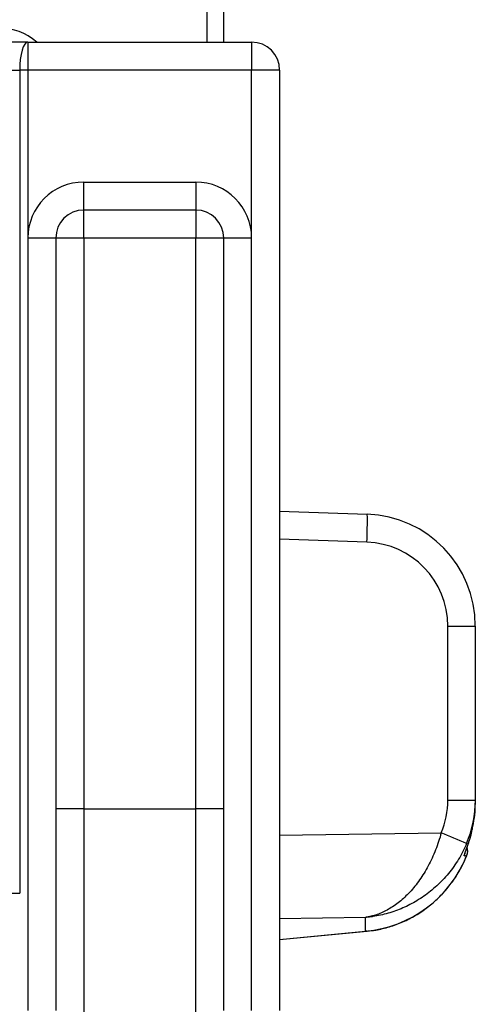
# Model space of a CAD drawing. Extents: x 167 to 762, y 25 to 1311.
# Tile 6 of 26: x 598 to 679, y 466 to 642. Entities that reach past the tile are written whole.
import ezdxf

# ---------------------------------------------------------------- set-up
doc = ezdxf.new("R2010")
doc.units = 0
doc.layers.get('0').update_dxf_attribs({"linetype": 'CONTINUOUS'})

msp = doc.modelspace()

# ---------------------------------------------------------------- linework, layer by layer
at = {"color": 7, "linetype": 'CONTINUOUS'}
for p, q in [((631.39, 637.59), (631.39, 660.27)), ((634.31, 660.27), (634.31, 637.59)), ((599.34, 637.59), (591.39, 637.59)), ((599.34, 637.59), (639.34, 637.59)), ((599.34, 637.59), (599.34, 632.59)), ((639.34, 637.59), (639.34, 632.59)), ((593.91, 632.59), (597.89, 632.59)), ((597.89, 632.59), (597.89, 485.54)), ((599.34, 632.59), (597.89, 632.59)), ((639.34, 632.59), (599.34, 632.59)), ((599.34, 632.59), (599.34, 602.59)), ((644.34, 632.59), (639.34, 632.59)), ((639.34, 602.59), (639.34, 632.59)), ((644.34, 632.59), (644.34, 464.59)), ((609.34, 612.59), (629.34, 612.59)), ((609.34, 607.59), (609.34, 612.59)), ((629.34, 612.59), (629.34, 607.59)), ((629.34, 607.59), (609.34, 607.59)), ((609.34, 602.59), (609.34, 607.59)), ((629.34, 607.59), (629.34, 602.59)), ((599.34, 602.59), (599.34, 464.59)), ((604.34, 602.59), (599.34, 602.59)), ((604.34, 602.59), (604.34, 464.59)), ((609.34, 602.59), (604.34, 602.59)), ((629.34, 602.59), (609.34, 602.59)), ((609.34, 602.59), (609.34, 500.64)), ((634.34, 602.59), (629.34, 602.59)), ((629.34, 500.64), (629.34, 602.59)), ((634.34, 464.59), (634.34, 602.59)), ((639.34, 602.59), (634.34, 602.59)), ((639.34, 464.59), (639.34, 602.59)), ((644.34, 553.81), (660, 553.27)), ((659.92, 548.27), (644.34, 548.81)), ((674.39, 502.2), (674.39, 533.28)), ((674.39, 533.28), (679.31, 533.28)), ((679.31, 533.28), (679.31, 502.2)), ((674.39, 502.2), (679.31, 502.2)), ((679.31, 502.2), (679.31, 501.66)), ((609.34, 500.64), (604.34, 500.64)), ((609.34, 500.64), (609.34, 452.87)), ((609.34, 500.64), (629.34, 500.64)), ((634.34, 500.64), (629.34, 500.64)), ((629.34, 451.74), (629.34, 500.64)), ((644.34, 495.91), (673.23, 496.36)), ((677.33, 492.23), (677.49, 492.71)), ((677.72, 492.13), (677.88, 492.52)), ((593.91, 485.54), (597.89, 485.54)), ((659.66, 481.23), (644.34, 480.99)), ((659.66, 478.79), (659.66, 481.23)), ((644.34, 477.31), (659.66, 478.79)), ((644.34, 477.27), (660.01, 478.78)), ((660.01, 478.78), (659.66, 478.79))]:
    msp.add_line(p, q, dxfattribs=at)
at = {"color": 7, "linetype": 'CONTINUOUS', "flags": 128}
msp.add_lwpolyline([(599.34, 637.59), (599.06, 637.5), (598.78, 637.21), (598.53, 636.75), (598.31, 636.13), (598.13, 635.37), (598, 634.51), (597.91, 633.57), (597.89, 632.59)], dxfattribs=at)
at = {"color": 7, "linetype": 'CONTINUOUS'}
for centre, radius, start, end in [((594.31, 630.09), 10, 48.5904, 131.4096), ((639.34, 632.59), 5, 0, 90), ((609.34, 602.59), 10, 90, 180), ((629.34, 602.59), 10, 0, 90), ((609.34, 602.59), 5, 90, 180), ((629.34, 602.59), 5, 0, 90), ((588.33, 552.02), 71.69, 357.0043, 0.9996), ((659.31, 533.28), 20, 0, 88.0021), ((659.39, 533.28), 15, 0, 88.0021), ((597.4, 311.95), 199.4, 66.2355, 67.648), ((675.96, 493.09), 2, 337.8463, 18.4642), ((675.96, 493.09), 2, 338.2796, 19.2657)]:
    msp.add_arc(centre, radius, start, end, dxfattribs=at)
for centre, major_axis, ratio, start_param, end_param in [((659.39, 502.23), (-2.41, 14.89), 0.994227, 4.15362, 4.551178), ((659.31, 502.23), (-4.59, 19.53), 0.996924, 4.083372, 4.480931), ((659.31, 501.63), (4.59, 19.53), 0.996924, 4.735404, 4.943847), ((659.31, 498.82), (14.01, 15.18), 0.940801, 3.934832, 5.098901), ((659.31, 493.09), (20, 0), 0.099452, 5.834471, 5.893911)]:
    msp.add_ellipse(centre, major_axis=major_axis, ratio=ratio, start_param=start_param, end_param=end_param, dxfattribs=at)
for points, knots in [([(673.23, 496.36), (672.93, 495.3), (672.59, 494.28), (672.01, 492.8), (671.8, 492.31), (671.36, 491.36), (671.13, 490.89), (670.41, 489.54), (669.89, 488.71), (669.07, 487.54), (668.79, 487.16), (668.21, 486.44), (667.91, 486.09), (667, 485.12), (666.38, 484.54), (665.11, 483.51), (664.46, 483.07), (663.45, 482.49), (663.11, 482.32), (662.43, 482.01), (662.09, 481.87), (661.4, 481.63), (661.05, 481.52), (660.53, 481.4), (660.35, 481.36), (660.09, 481.31), (660.01, 481.29), (659.83, 481.26), (659.74, 481.25), (659.66, 481.23)], [0, 0, 0, 0, 0.125, 0.125, 0.1875, 0.1875, 0.25, 0.25, 0.375, 0.375, 0.4375, 0.4375, 0.5, 0.5, 0.625, 0.625, 0.75, 0.75, 0.8125, 0.8125, 0.875, 0.875, 0.9375, 0.9375, 0.96875, 0.96875, 0.984375, 0.984375, 1, 1, 1, 1]), ([(677.33, 492.23), (677.31, 492.23), (677.31, 492.28), (677.36, 492.43), (677.38, 492.49), (677.43, 492.64), (677.46, 492.72), (677.55, 492.98), (677.63, 493.19), (677.8, 493.64), (677.89, 493.89), (678.15, 494.66), (678.32, 495.22), (678.56, 496.08), (678.63, 496.36), (678.73, 496.79), (678.76, 496.94), (678.82, 497.22), (678.85, 497.37), (678.87, 497.51)], [0, 0, 0, 0, 0.125, 0.125, 0.1875, 0.1875, 0.25, 0.25, 0.375, 0.375, 0.5, 0.5, 0.75, 0.75, 0.875, 0.875, 0.9375, 0.9375, 1, 1, 1, 1]), ([(677.47, 492.71), (677.47, 492.71), (677.47, 492.71), (677.52, 492.87), (677.66, 493.24), (677.9, 493.92), (678.25, 494.95), (678.61, 496.22), (678.8, 497.13), (678.88, 497.55)], [0, 0, 0, 0, 0.028582, 0.098986, 0.203695, 0.350119, 0.533625, 0.786322, 1, 1, 1, 1]), ([(677.75, 494.44), (677.34, 493.46), (676.86, 492.52), (676.04, 491.18), (675.75, 490.74), (675.15, 489.89), (674.83, 489.47), (673.85, 488.28), (673.15, 487.55), (672.04, 486.53), (671.66, 486.21), (670.89, 485.59), (670.49, 485.29), (669.29, 484.46), (668.47, 483.96), (666.79, 483.1), (665.93, 482.72), (664.61, 482.25), (664.16, 482.1), (663.27, 481.85), (662.82, 481.73), (661.92, 481.54), (661.47, 481.46), (660.79, 481.36), (660.56, 481.33), (660.11, 481.27), (659.88, 481.25), (659.66, 481.23)], [0, 0, 0, 0, 0.125, 0.125, 0.1875, 0.1875, 0.25, 0.25, 0.375, 0.375, 0.4375, 0.4375, 0.5, 0.5, 0.625, 0.625, 0.75, 0.75, 0.8125, 0.8125, 0.875, 0.875, 0.9375, 0.9375, 0.96875, 0.96875, 1, 1, 1, 1]), ([(660.01, 478.78), (660.51, 478.84), (661.84, 479), (663.98, 479.52), (666.37, 480.4), (668.65, 481.57), (670.79, 483.01), (672.73, 484.68), (674.46, 486.56), (675.94, 488.6), (677.02, 490.48), (677.53, 491.69), (677.72, 492.13)], [0, 0, 0, 0, 0.067723, 0.181437, 0.295249, 0.408459, 0.520245, 0.629967, 0.737134, 0.841452, 0.942833, 1, 1, 1, 1])]:
    msp.add_open_spline(points, degree=3, knots=knots, dxfattribs=at)

doc.saveas('drawing.dxf')
